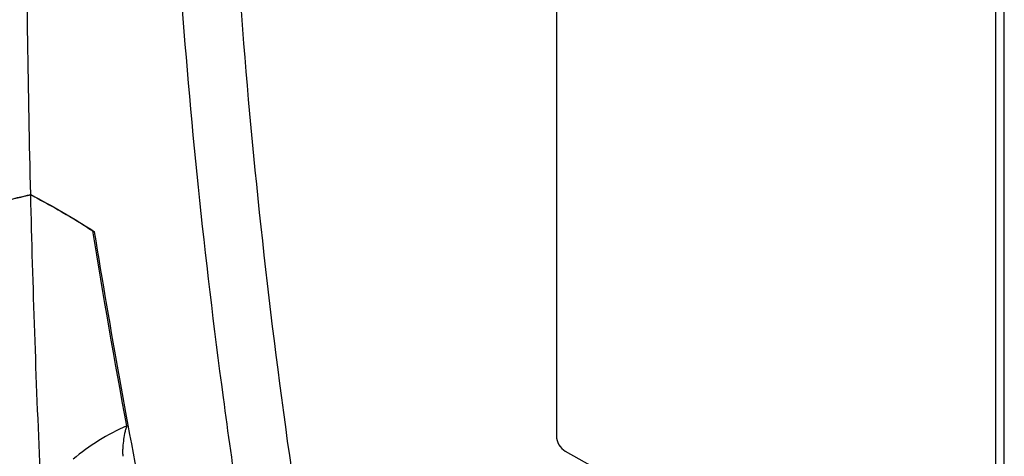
# Model space of a CAD drawing. Header units: millimetres. Extents: x 15458 to 16408, y 10213 to 11277.
# Tile 20 of 54: x 16277 to 16358, y 10427 to 10463. Entities that reach past the tile are written whole.
import ezdxf

# ---------------------------------------------------------------- set-up
doc = ezdxf.new("R2010")
doc.units = ezdxf.units.MM

msp = doc.modelspace()

# ---------------------------------------------------------------- linework, layer by layer
at = {"color": 7, "linetype": 'Continuous', "lineweight": 25}
for p, q in [((16321.13, 10493.398), (16321.13, 10428.891)), ((16357.115, 10408.028), (16357.115, 10472.535)), ((16357.822, 10408.436), (16357.822, 10472.943)), ((16283.306, 10445.631), (16283.14, 10445.535)), ((16321.85, 10427.674), (16357.103, 10408.021))]:
    msp.add_line(p, q, dxfattribs=at)
msp.add_ellipse((16321.85, 10428.49), major_axis=(-0.513, 0.858), ratio=0.587369, start_param=0.776443, end_param=2.347239, dxfattribs=at)
for points, knots in [([(16278.069, 10448.68), (16277.864, 10457.12), (16277.749, 10465.507), (16277.716, 10482.18), (16277.795, 10490.466), (16278.32, 10515.164), (16279.055, 10531.404), (16280.159, 10547.413)], [0, 0, 0, 0, 0.25, 0.25, 0.5, 0.5, 1, 1, 1, 1]), ([(16303.329, 10379.232), (16302.001, 10385.18), (16300.763, 10391.107), (16298.474, 10402.903), (16297.422, 10408.773), (16295.501, 10420.457), (16294.633, 10426.274), (16293.084, 10437.828), (16292.402, 10443.568), (16291.226, 10454.973), (16290.731, 10460.642), (16289.929, 10471.876), (16289.622, 10477.444), (16288.984, 10493.999), (16288.931, 10504.84), (16289.265, 10515.482)], [0, 0, 0, 0, 0.125, 0.125, 0.25, 0.25, 0.375, 0.375, 0.5, 0.5, 0.625, 0.625, 0.75, 0.75, 1, 1, 1, 1]), ([(16294.114, 10513.043), (16293.858, 10504.179), (16293.866, 10495.157), (16294.494, 10474.057), (16295.3, 10461.883), (16297.806, 10437.16), (16299.507, 10424.611), (16303.384, 10401.63), (16305.411, 10391.245), (16307.723, 10380.795)], [3.1092412, 3.1092412, 3.1092412, 3.1092412, 3.1759593, 3.1759593, 3.2629391, 3.2629391, 3.3499188, 3.3499188, 3.4204698, 3.4204698, 3.4204698, 3.4204698]), ([(16280.07, 10403.241), (16279.589, 10410.883), (16279.181, 10418.489), (16278.514, 10433.631), (16278.254, 10441.168), (16278.07, 10448.666)], [0, 0, 0, 0, 0.5, 0.5, 1, 1, 1, 1]), ([(16278.07, 10448.666), (16278.505, 10448.436), (16278.938, 10448.204), (16279.798, 10447.73), (16280.224, 10447.488), (16281.495, 10446.75), (16282.33, 10446.241), (16283.153, 10445.714)], [0, 0, 0, 0, 0.25, 0.25, 0.5, 0.5, 1, 1, 1, 1]), ([(16292.943, 10396.764), (16291.027, 10405.043), (16289.27, 10413.258), (16286.861, 10425.48), (16286.096, 10429.538), (16284.643, 10437.616), (16283.955, 10441.634), (16283.306, 10445.631)], [0, 0, 0, 0, 0.5, 0.5, 0.75, 0.75, 1, 1, 1, 1]), ([(16285.941, 10429.733), (16285.153, 10429.393), (16284.386, 10428.992), (16282.912, 10428.076), (16282.205, 10427.562), (16281.535, 10426.997)], [0, 0, 0, 0, 0.5, 0.5, 1, 1, 1, 1]), ([(16285.941, 10429.733), (16285.898, 10429.632), (16285.867, 10429.529), (16285.81, 10429.321), (16285.786, 10429.216), (16285.72, 10428.899), (16285.686, 10428.689), (16285.633, 10428.268), (16285.613, 10428.058), (16285.599, 10427.748), (16285.597, 10427.645), (16285.601, 10427.442), (16285.605, 10427.342), (16285.624, 10427.245)], [0, 0, 0, 0, 0.125, 0.125, 0.25, 0.25, 0.5, 0.5, 0.75, 0.75, 0.875, 0.875, 1, 1, 1, 1])]:
    msp.add_open_spline(points, degree=3, knots=knots, dxfattribs=at)
for points in [[(16275.924, 10448.172), (16276.638, 10448.344), (16277.353, 10448.514), (16278.069, 10448.68)], [(16275.925, 10448.158), (16276.638, 10448.33), (16277.353, 10448.499), (16278.07, 10448.666)], [(16278.069, 10448.68), (16279.866, 10447.737), (16281.612, 10446.721), (16283.306, 10445.631)], [(16285.941, 10429.733), (16284.945, 10435.093), (16284.014, 10440.428), (16283.153, 10445.714)]]:
    msp.add_open_spline(points, degree=3, dxfattribs=at)

doc.saveas('drawing.dxf')
